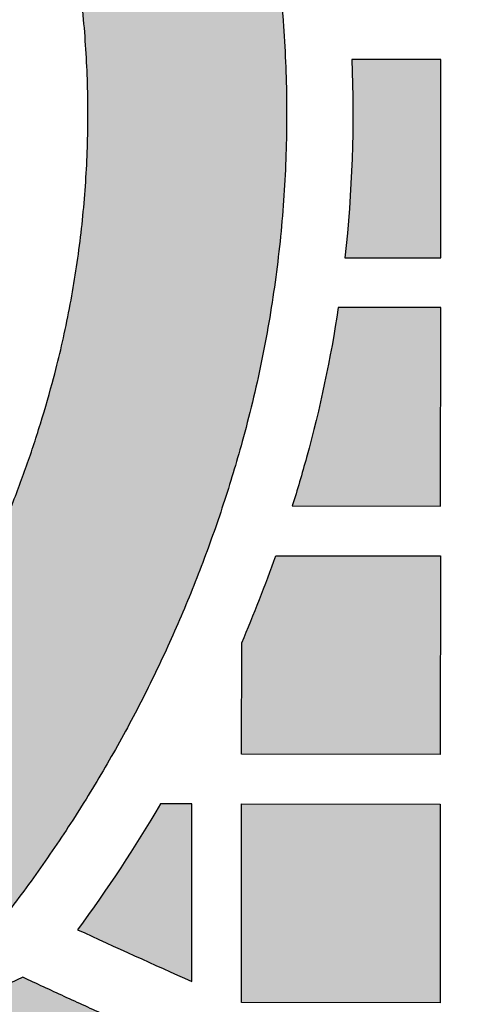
# Model space of a CAD drawing. Header units: millimetres. Extents: x -3873 to -97, y 912 to 4165.
# Tile 26 of 256: x -3551 to -3524, y 979 to 1038. Entities that reach past the tile are written whole.
import ezdxf

# ---------------------------------------------------------------- set-up
doc = ezdxf.new("R2010")
doc.units = ezdxf.units.MM
doc.layers.add('pattern', color=7, linetype='Continuous', true_color=0x000000)

msp = doc.modelspace()

# ---------------------------------------------------------------- hatches: boundary and pattern name
at = {"layer": 'pattern'}
for points in [[(-3590.097, 1098.162), (-3576.228, 1103.897), (-3574.658, 1102.85), (-3573.106, 1101.774), (-3571.572, 1100.668), (-3570.057, 1099.534), (-3568.562, 1098.371), (-3567.088, 1097.18), (-3565.636, 1095.963), (-3564.205, 1094.719), (-3562.798, 1093.449), (-3561.414, 1092.154), (-3560.055, 1090.834), (-3558.72, 1089.491), (-3557.411, 1088.124), (-3556.129, 1086.735), (-3554.873, 1085.324), (-3553.644, 1083.892), (-3552.206, 1082.137), (-3550.813, 1080.338), (-3549.468, 1078.498), (-3548.17, 1076.618), (-3546.924, 1074.7), (-3545.729, 1072.745), (-3544.588, 1070.757), (-3543.502, 1068.738), (-3542.473, 1066.689), (-3541.501, 1064.613), (-3540.587, 1062.513), (-3539.733, 1060.391), (-3538.938, 1058.249), (-3538.205, 1056.09), (-3537.533, 1053.917), (-3536.922, 1051.732), (-3536.338, 1049.376), (-3535.831, 1046.993), (-3535.4, 1044.587), (-3535.047, 1042.162), (-3534.774, 1039.721), (-3534.582, 1037.268), (-3534.471, 1034.807), (-3534.441, 1032.343), (-3534.493, 1029.879), (-3534.626, 1027.419), (-3534.84, 1024.968), (-3535.135, 1022.53), (-3535.509, 1020.107), (-3535.961, 1017.705), (-3536.49, 1015.327), (-3537.094, 1012.976), (-3537.643, 1011.066), (-3538.239, 1009.167), (-3538.881, 1007.278), (-3539.569, 1005.403), (-3540.304, 1003.543), (-3541.083, 1001.7), (-3541.908, 999.875), (-3542.776, 998.069), (-3543.688, 996.286), (-3544.642, 994.525), (-3545.638, 992.789), (-3546.675, 991.079), (-3547.751, 989.396), (-3548.866, 987.742), (-3550.018, 986.118), (-3551.206, 984.526), (-3552.513, 983.928), (-3553.836, 983.361), (-3555.176, 982.825), (-3556.53, 982.322), (-3557.897, 981.852), (-3559.278, 981.415), (-3560.669, 981.012), (-3562.07, 980.643), (-3563.48, 980.309), (-3564.898, 980.01), (-3566.321, 979.747), (-3567.749, 979.518), (-3569.181, 979.325), (-3570.615, 979.168), (-3572.05, 979.046), (-3573.484, 978.959), (-3572.388, 979.83), (-3571.307, 980.725), (-3570.241, 981.644), (-3569.19, 982.586), (-3568.156, 983.551), (-3567.139, 984.539), (-3566.14, 985.549), (-3565.16, 986.581), (-3564.199, 987.634), (-3563.258, 988.708), (-3562.338, 989.802), (-3561.439, 990.915), (-3560.562, 992.047), (-3559.708, 993.197), (-3558.876, 994.365), (-3558.069, 995.549), (-3557.285, 996.75), (-3556.526, 997.966), (-3555.792, 999.197), (-3555.083, 1000.441), (-3554.4, 1001.698), (-3553.743, 1002.968), (-3553.113, 1004.249), (-3552.51, 1005.54), (-3551.933, 1006.841), (-3551.384, 1008.152), (-3550.862, 1009.47), (-3550.367, 1010.795), (-3549.901, 1012.127), (-3549.461, 1013.464), (-3549.05, 1014.806), (-3548.666, 1016.152), (-3548.16, 1018.124), (-3547.716, 1020.119), (-3547.337, 1022.134), (-3547.023, 1024.165), (-3546.776, 1026.211), (-3546.596, 1028.267), (-3546.484, 1030.33), (-3546.441, 1032.396), (-3546.466, 1034.463), (-3546.559, 1036.527), (-3546.721, 1038.585), (-3546.949, 1040.632), (-3547.245, 1042.667), (-3547.606, 1044.685), (-3548.032, 1046.683), (-3548.522, 1048.66), (-3549.044, 1050.528), (-3549.619, 1052.386), (-3550.246, 1054.232), (-3550.925, 1056.064), (-3551.656, 1057.879), (-3552.437, 1059.675), (-3553.269, 1061.45), (-3554.149, 1063.202), (-3555.078, 1064.929), (-3556.053, 1066.629), (-3557.075, 1068.3), (-3558.141, 1069.94), (-3559.25, 1071.548), (-3560.401, 1073.122), (-3561.592, 1074.66), (-3562.822, 1076.16), (-3564.254, 1077.82), (-3565.729, 1079.449), (-3567.245, 1081.044), (-3568.801, 1082.605), (-3570.396, 1084.13), (-3572.028, 1085.617), (-3573.697, 1087.066), (-3575.4, 1088.474), (-3577.137, 1089.841), (-3578.906, 1091.165), (-3580.705, 1092.446), (-3582.533, 1093.682), (-3584.388, 1094.873), (-3586.268, 1096.016), (-3588.172, 1097.113)], [(-3530.51, 1035.974), (-3530.461, 1034.474), (-3530.441, 1032.972), (-3530.449, 1031.469), (-3530.487, 1029.967), (-3530.553, 1028.465), (-3530.648, 1026.966), (-3530.772, 1025.468), (-3530.924, 1023.975), (-3525.132, 1023.97), (-3525.122, 1035.97)], [(-3531.318, 1020.975), (-3531.697, 1018.691), (-3532.143, 1016.418), (-3532.657, 1014.159), (-3533.237, 1011.918), (-3533.654, 1010.448), (-3534.097, 1008.986), (-3525.145, 1008.97), (-3525.135, 1020.97)], [(-3535.098, 1005.978), (-3525.148, 1005.97), (-3525.158, 993.97), (-3537.158, 993.98), (-3537.152, 1000.712), (-3536.082, 1003.328)], [(-3542.059, 990.984), (-3543.235, 989.035), (-3544.462, 987.117), (-3545.739, 985.232), (-3547.065, 983.381), (-3540.17, 980.259), (-3540.161, 990.983)], [(-3525.171, 978.97), (-3537.171, 978.98), (-3537.161, 990.98), (-3525.161, 990.97)], [(-3501.365, 947.924), (-3502.065, 948.778), (-3502.744, 949.653), (-3503.4, 950.547), (-3504.033, 951.461), (-3504.642, 952.394), (-3505.226, 953.343), (-3505.785, 954.309), (-3506.318, 955.29), (-3506.824, 956.285), (-3507.303, 957.293), (-3507.754, 958.314), (-3508.177, 959.345), (-3508.571, 960.385), (-3508.937, 961.434), (-3509.273, 962.491), (-3509.581, 963.553), (-3519.908, 967.468), (-3530.154, 971.6), (-3540.31, 975.947), (-3550.371, 980.505), (-3551.399, 980.049), (-3552.435, 979.612), (-3553.481, 979.192), (-3554.534, 978.791), (-3555.596, 978.409), (-3556.664, 978.046), (-3557.74, 977.703), (-3558.821, 977.378), (-3559.908, 977.073), (-3561.001, 976.788), (-3562.098, 976.522), (-3563.199, 976.276), (-3564.303, 976.051), (-3565.411, 975.845), (-3566.52, 975.66), (-3567.632, 975.494), (-3551.425, 967.778), (-3534.959, 960.602), (-3518.263, 953.981)]]:
    msp.add_hatch(color=256, dxfattribs=at).paths.add_polyline_path(points, flags=0)

# ---------------------------------------------------------------- linework, layer by layer
for points in [[(-3530.924, 1023.975), (-3525.132, 1023.97), (-3525.122, 1035.97), (-3530.51, 1035.974)], [(-3534.097, 1008.986), (-3525.145, 1008.97), (-3525.135, 1020.97), (-3531.318, 1020.975)], [(-3535.098, 1005.978), (-3525.148, 1005.97), (-3525.158, 993.97), (-3537.158, 993.98), (-3537.152, 1000.712)], [(-3540.17, 980.259), (-3540.161, 990.983), (-3542.059, 990.984)]]:
    msp.add_lwpolyline(points, dxfattribs=at)
msp.add_lwpolyline([(-3525.171, 978.97), (-3537.171, 978.98), (-3537.161, 990.98), (-3525.161, 990.97)], close=True, dxfattribs=at)
at = {"layer": 'pattern', "extrusion": (0, 0, -1)}
for centre, radius, start, end in [((3608.866, 1032.674), 78.426, 177.58845, 186.36859), ((3608.866, 1032.674), 78.426, 188.57915, 195.34717), ((3617.09, 1034.931), 86.953, 195.34717, 197.36045), ((3617.089, 1034.931), 86.953, 210.35848, 216.35971)]:
    msp.add_arc(centre, radius, start, end, dxfattribs=at)
at = {"layer": 'pattern'}
for centre, radius, start, end in [((-3617.089, 1034.931), 86.953, 336.82524, 340.5508), ((-3328.348, 1457.208), 521.871, 245.22212, 246.05307)]:
    msp.add_arc(centre, radius, start, end, dxfattribs=at)
for points, weights, knots in [([(-3576.228, 1103.897), (-3563.467, 1095.552), (-3553.644, 1083.892), (-3541.678, 1069.687), (-3536.922, 1051.732), (-3531.782, 1032.331), (-3537.094, 1012.976), (-3541.376, 997.375), (-3551.206, 984.526)], [1, 0.989391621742, 1, 0.975776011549, 1, 0.965508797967, 1, 0.981507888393, 1], [15.040213, 15.040213, 15.040213, 45.317783, 45.317783, 81.860364, 81.860364, 121.068797, 121.068797, 153.024042, 153.024042, 153.024042]), ([(-3573.484, 978.959), (-3554.901, 993.436), (-3548.666, 1016.152), (-3544.211, 1032.386), (-3548.522, 1048.66), (-3552.589, 1064.013), (-3562.822, 1076.16), (-3574.321, 1089.812), (-3590.097, 1098.162)], [1, 0.949062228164, 1, 0.965508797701, 1, 0.975776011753, 1, 0.98163196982, 1], [176.135128, 176.135128, 176.135128, 221.623144, 221.623144, 254.509836, 254.509836, 285.759079, 285.759079, 321.018699, 321.018699, 321.018699])]:
    msp.add_rational_spline(points, weights, degree=2, knots=knots, dxfattribs=at)
for points, weights in [([(-3550.371, 980.505), (-3558.639, 976.75), (-3567.632, 975.494)], [1, 0.989688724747, 1]), ([(-3509.581, 963.553), (-3530.332, 971.172), (-3550.371, 980.505)], [1, 0.999117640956, 1])]:
    msp.add_rational_spline(points, weights, degree=2, dxfattribs=at)

doc.saveas('drawing.dxf')
